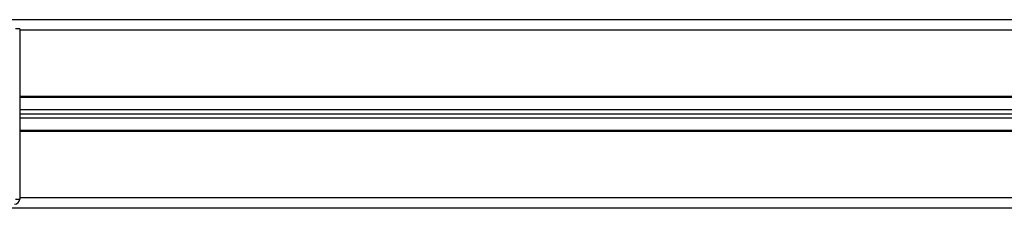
# Model space of a CAD drawing. Header units: millimetres. Extents: x 0 to 420, y 0 to 297.
# Tile 36 of 106: x 104.78 to 110.23, y 209.05 to 210.09. Entities that reach past the tile are written whole.
import ezdxf

# ---------------------------------------------------------------- set-up
doc = ezdxf.new("R2010")
doc.units = ezdxf.units.MM

msp = doc.modelspace()

# ---------------------------------------------------------------- linework, layer by layer
at = {"color": 7, "linetype": 'Continuous', "lineweight": 25}
for p, q in [((137.97324, 210.09431), (103.78234, 210.09431)), ((104.78112, 210.04321), (104.75731, 210.04321)), ((104.78112, 210.04321), (104.78112, 209.10017)), ((136.97446, 210.03624), (104.78112, 210.03624)), ((136.97446, 209.66809), (104.78112, 209.66809)), ((136.97446, 209.66228), (104.78112, 209.66228)), ((136.97446, 209.59492), (104.78112, 209.59492)), ((136.97446, 209.57169), (104.78112, 209.57169)), ((136.97446, 209.54847), (104.78112, 209.54847)), ((136.97446, 209.48111), (104.78112, 209.48111)), ((136.97446, 209.4753), (104.78112, 209.4753)), ((104.75731, 209.10017), (104.78112, 209.10017)), ((136.97446, 209.10714), (104.78112, 209.10714)), ((137.97324, 209.04907), (103.78234, 209.04907))]:
    msp.add_line(p, q, dxfattribs=at)
msp.add_arc((104.75325, 209.10017), 0.02787, 270, 0, dxfattribs=at)

doc.saveas('drawing.dxf')
